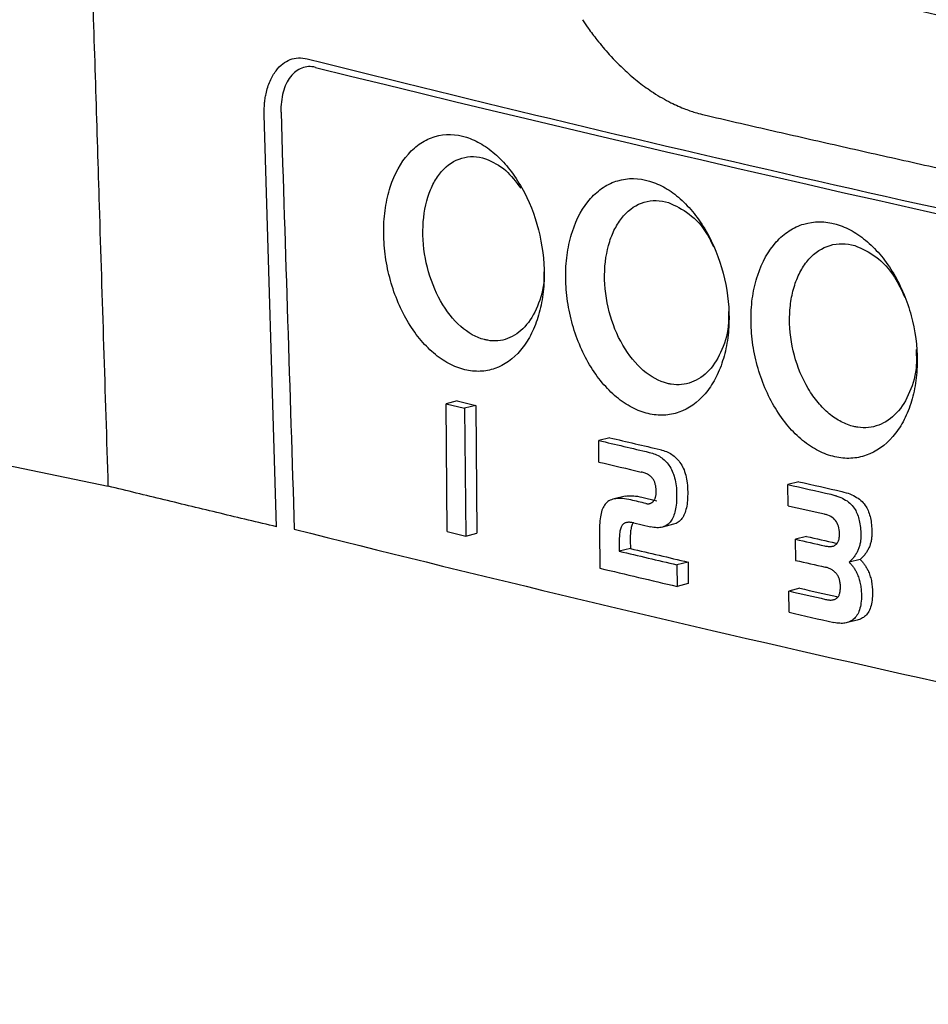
# Model space of a CAD drawing. Extents: x 89 to 1073, y 40 to 812.
# Tile 37 of 67: x 906 to 920, y 206 to 222. Entities that reach past the tile are written whole.
import ezdxf

# ---------------------------------------------------------------- set-up
doc = ezdxf.new("R2010")
doc.units = 0
doc.layers.get('0').update_dxf_attribs({"linetype": 'CONTINUOUS'})

msp = doc.modelspace()

# ---------------------------------------------------------------- linework, layer by layer
at = {"color": 7, "linetype": 'CONTINUOUS'}
for p, q in [((862.858, 223.623), (907.476, 214.363)), ((910.11, 213.728), (909.916, 220.172)), ((912.935, 215.696), (912.762, 215.654)), ((912.762, 215.654), (913.053, 215.583)), ((912.781, 213.655), (912.762, 215.654)), ((912.935, 215.696), (913.226, 215.625)), ((913.226, 215.625), (913.053, 215.583)), ((913.226, 215.625), (913.245, 213.627)), ((913.053, 215.583), (913.072, 213.584)), ((915.324, 215.122), (915.151, 215.079)), ((915.154, 214.741), (915.151, 215.079)), ((915.942, 214.893), (915.967, 214.886)), ((915.967, 214.886), (915.991, 214.879)), ((915.991, 214.879), (916.014, 214.871)), ((916.014, 214.871), (916.037, 214.862)), ((916.037, 214.862), (916.058, 214.853)), ((916.058, 214.853), (916.079, 214.842)), ((916.079, 214.842), (916.1, 214.831)), ((916.1, 214.831), (916.119, 214.819)), ((916.116, 214.935), (916.14, 214.929)), ((916.14, 214.929), (916.164, 214.922)), ((916.164, 214.922), (916.187, 214.913)), ((916.187, 214.913), (916.21, 214.905)), ((916.21, 214.905), (916.231, 214.895)), ((916.231, 214.895), (916.253, 214.885)), ((916.253, 214.885), (916.273, 214.873)), ((916.273, 214.873), (916.293, 214.861)), ((916.293, 214.861), (916.311, 214.848)), ((916.311, 214.848), (916.33, 214.834)), ((916.33, 214.834), (916.347, 214.82)), ((916.119, 214.819), (916.138, 214.806)), ((916.138, 214.806), (916.156, 214.792)), ((916.156, 214.792), (916.174, 214.777)), ((916.174, 214.777), (916.191, 214.762)), ((916.191, 214.762), (916.206, 214.746)), ((916.206, 214.746), (916.222, 214.728)), ((916.222, 214.728), (916.236, 214.71)), ((916.236, 214.71), (916.25, 214.692)), ((916.25, 214.692), (916.264, 214.67)), ((916.347, 214.82), (916.364, 214.804)), ((916.364, 214.804), (916.38, 214.788)), ((916.38, 214.788), (916.395, 214.771)), ((916.395, 214.771), (916.41, 214.753)), ((916.41, 214.753), (916.423, 214.734)), ((916.423, 214.734), (916.438, 214.713)), ((916.438, 214.713), (916.451, 214.69)), ((916.451, 214.69), (916.463, 214.667)), ((915.832, 214.581), (915.815, 214.585)), ((915.847, 214.577), (915.832, 214.581)), ((915.862, 214.572), (915.847, 214.577)), ((915.877, 214.567), (915.862, 214.572)), ((915.89, 214.561), (915.877, 214.567)), ((915.903, 214.555), (915.89, 214.561)), ((915.916, 214.549), (915.903, 214.555)), ((915.928, 214.542), (915.916, 214.549)), ((915.939, 214.535), (915.928, 214.542)), ((915.95, 214.528), (915.939, 214.535)), ((915.96, 214.52), (915.95, 214.528)), ((915.97, 214.512), (915.96, 214.52)), ((916.264, 214.67), (916.278, 214.648)), ((916.278, 214.648), (916.29, 214.625)), ((916.29, 214.625), (916.302, 214.6)), ((916.302, 214.6), (916.312, 214.575)), ((916.312, 214.575), (916.322, 214.549)), ((916.322, 214.549), (916.331, 214.521)), ((916.331, 214.521), (916.339, 214.493)), ((916.463, 214.667), (916.475, 214.643)), ((916.475, 214.643), (916.486, 214.617)), ((916.486, 214.617), (916.495, 214.591)), ((916.495, 214.591), (916.504, 214.564)), ((916.504, 214.564), (916.512, 214.536)), ((916.512, 214.536), (916.519, 214.506)), ((915.979, 214.503), (915.97, 214.512)), ((915.987, 214.494), (915.979, 214.503)), ((915.995, 214.485), (915.987, 214.494)), ((916.002, 214.476), (915.995, 214.485)), ((916.008, 214.467), (916.002, 214.476)), ((916.013, 214.458), (916.008, 214.467)), ((916.018, 214.448), (916.013, 214.458)), ((916.023, 214.438), (916.018, 214.448)), ((916.027, 214.427), (916.023, 214.438)), ((916.031, 214.416), (916.027, 214.427)), ((916.034, 214.404), (916.031, 214.416)), ((916.037, 214.392), (916.034, 214.404)), ((916.04, 214.38), (916.037, 214.392)), ((916.043, 214.367), (916.04, 214.38)), ((916.045, 214.353), (916.043, 214.367)), ((916.339, 214.493), (916.346, 214.464)), ((916.346, 214.464), (916.352, 214.434)), ((916.352, 214.434), (916.358, 214.403)), ((916.358, 214.403), (916.362, 214.37)), ((916.362, 214.37), (916.366, 214.337)), ((916.519, 214.506), (916.526, 214.476)), ((916.526, 214.476), (916.531, 214.445)), ((916.531, 214.445), (916.535, 214.413)), ((916.535, 214.413), (916.539, 214.38)), ((916.539, 214.38), (916.541, 214.346)), ((918.284, 214.433), (918.111, 214.39)), ((918.114, 214.058), (918.111, 214.39)), ((915.567, 214.207), (915.591, 214.211)), ((915.591, 214.211), (915.616, 214.213)), ((915.616, 214.213), (915.642, 214.214)), ((915.642, 214.214), (915.67, 214.214)), ((915.67, 214.214), (915.699, 214.213)), ((915.699, 214.213), (915.729, 214.209)), ((916.044, 214.209), (916.046, 214.219)), ((916.047, 214.339), (916.045, 214.353)), ((916.046, 214.219), (916.048, 214.23)), ((916.048, 214.325), (916.047, 214.339)), ((916.049, 214.31), (916.048, 214.325)), ((916.048, 214.23), (916.049, 214.242)), ((916.05, 214.294), (916.049, 214.31)), ((916.049, 214.242), (916.05, 214.254)), ((916.05, 214.279), (916.05, 214.294)), ((916.05, 214.266), (916.05, 214.279)), ((916.05, 214.254), (916.05, 214.266)), ((916.366, 214.337), (916.368, 214.303)), ((916.368, 214.303), (916.37, 214.268)), ((916.37, 214.268), (916.371, 214.232)), ((916.371, 214.232), (916.371, 214.197)), ((916.541, 214.346), (916.543, 214.311)), ((916.543, 214.311), (916.544, 214.275)), ((916.544, 214.239), (916.543, 214.205)), ((916.544, 214.275), (916.544, 214.239)), ((918.956, 214.28), (918.99, 214.272)), ((918.99, 214.272), (919.022, 214.262)), ((919.022, 214.262), (919.053, 214.252)), ((919.053, 214.252), (919.083, 214.242)), ((919.083, 214.242), (919.111, 214.23)), ((919.111, 214.23), (919.138, 214.217)), ((919.138, 214.217), (919.163, 214.204)), ((915.24, 214.065), (915.229, 214.048)), ((915.252, 214.081), (915.24, 214.065)), ((915.264, 214.095), (915.252, 214.081)), ((915.279, 214.109), (915.264, 214.095)), ((915.294, 214.122), (915.279, 214.109)), ((915.312, 214.133), (915.294, 214.122)), ((915.33, 214.143), (915.312, 214.133)), ((915.35, 214.151), (915.33, 214.143)), ((915.371, 214.159), (915.35, 214.151)), ((915.394, 214.164), (915.371, 214.159)), ((915.567, 214.207), (915.394, 214.164)), ((915.417, 214.168), (915.394, 214.164)), ((915.442, 214.171), (915.417, 214.168)), ((915.469, 214.172), (915.442, 214.171)), ((915.496, 214.172), (915.469, 214.172)), ((915.525, 214.17), (915.496, 214.172)), ((915.555, 214.167), (915.525, 214.17)), ((915.587, 214.162), (915.555, 214.167)), ((915.62, 214.156), (915.587, 214.162)), ((915.654, 214.149), (915.62, 214.156)), ((915.729, 214.209), (915.76, 214.205)), ((915.76, 214.205), (915.793, 214.199)), ((915.793, 214.199), (915.827, 214.191)), ((915.827, 214.191), (916.063, 214.136)), ((915.89, 214.093), (915.899, 214.091)), ((915.899, 214.091), (915.907, 214.09)), ((915.907, 214.09), (915.915, 214.089)), ((915.915, 214.089), (915.923, 214.089)), ((915.923, 214.089), (915.931, 214.089)), ((915.931, 214.089), (915.939, 214.09)), ((915.939, 214.09), (915.946, 214.091)), ((915.946, 214.091), (915.954, 214.093)), ((915.954, 214.093), (915.961, 214.096)), ((915.961, 214.096), (915.968, 214.098)), ((915.968, 214.098), (915.975, 214.102)), ((915.975, 214.102), (915.981, 214.106)), ((915.981, 214.106), (915.988, 214.11)), ((915.988, 214.11), (915.994, 214.115)), ((915.994, 214.115), (916, 214.12)), ((916, 214.12), (916.006, 214.126)), ((916.006, 214.126), (916.011, 214.132)), ((916.011, 214.132), (916.016, 214.139)), ((916.016, 214.139), (916.021, 214.146)), ((916.021, 214.146), (916.025, 214.154)), ((916.025, 214.154), (916.029, 214.162)), ((916.029, 214.162), (916.033, 214.171)), ((916.033, 214.171), (916.036, 214.18)), ((916.036, 214.18), (916.039, 214.189)), ((916.039, 214.189), (916.042, 214.199)), ((916.042, 214.199), (916.044, 214.209)), ((916.363, 214.067), (916.359, 214.038)), ((916.366, 214.098), (916.363, 214.067)), ((916.368, 214.129), (916.366, 214.098)), ((916.37, 214.162), (916.368, 214.129)), ((916.371, 214.197), (916.37, 214.162)), ((916.533, 214.081), (916.528, 214.053)), ((916.536, 214.11), (916.533, 214.081)), ((916.539, 214.14), (916.536, 214.11)), ((916.542, 214.172), (916.539, 214.14)), ((916.543, 214.205), (916.542, 214.172)), ((918.909, 214.199), (918.938, 214.187)), ((918.938, 214.187), (918.965, 214.175)), ((918.965, 214.175), (918.99, 214.161)), ((918.99, 214.161), (919.015, 214.147)), ((919.015, 214.147), (919.038, 214.132)), ((919.038, 214.132), (919.059, 214.116)), ((919.059, 214.116), (919.08, 214.098)), ((919.08, 214.098), (919.099, 214.081)), ((919.099, 214.081), (919.117, 214.062)), ((919.117, 214.062), (919.133, 214.042)), ((919.163, 214.204), (919.188, 214.189)), ((919.188, 214.189), (919.211, 214.174)), ((919.211, 214.174), (919.233, 214.158)), ((919.233, 214.158), (919.253, 214.141)), ((919.253, 214.141), (919.272, 214.123)), ((919.272, 214.123), (919.29, 214.104)), ((919.29, 214.104), (919.306, 214.085)), ((919.306, 214.085), (919.322, 214.064)), ((919.322, 214.064), (919.336, 214.043)), ((915.182, 213.911), (915.177, 213.883)), ((915.188, 213.938), (915.182, 213.911)), ((915.194, 213.963), (915.188, 213.938)), ((915.202, 213.987), (915.194, 213.963)), ((915.21, 214.009), (915.202, 213.987)), ((915.219, 214.029), (915.21, 214.009)), ((915.229, 214.048), (915.219, 214.029)), ((916.329, 213.911), (916.321, 213.89)), ((916.337, 213.934), (916.329, 213.911)), ((916.343, 213.958), (916.337, 213.934)), ((916.35, 213.984), (916.343, 213.958)), ((916.355, 214.01), (916.35, 213.984)), ((916.359, 214.038), (916.355, 214.01)), ((916.485, 213.912), (916.476, 213.893)), ((916.494, 213.932), (916.485, 213.912)), ((916.502, 213.954), (916.494, 213.932)), ((916.51, 213.976), (916.502, 213.954)), ((916.517, 214.001), (916.51, 213.976)), ((916.523, 214.026), (916.517, 214.001)), ((916.528, 214.053), (916.523, 214.026)), ((918.738, 213.912), (918.711, 213.921)), ((918.762, 213.902), (918.738, 213.912)), ((919.133, 214.042), (919.149, 214.021)), ((919.149, 214.021), (919.163, 214)), ((919.163, 214), (919.173, 213.981)), ((919.173, 213.981), (919.183, 213.961)), ((919.183, 213.961), (919.193, 213.94)), ((919.193, 213.94), (919.202, 213.919)), ((919.202, 213.919), (919.21, 213.897)), ((919.336, 214.043), (919.346, 214.023)), ((919.346, 214.023), (919.356, 214.004)), ((919.356, 214.004), (919.366, 213.983)), ((919.366, 213.983), (919.375, 213.961)), ((919.375, 213.961), (919.383, 213.939)), ((919.383, 213.939), (919.39, 213.916)), ((919.39, 213.916), (919.397, 213.892)), ((915.165, 213.755), (915.164, 213.719)), ((915.167, 213.789), (915.165, 213.755)), ((915.17, 213.822), (915.167, 213.789)), ((915.173, 213.854), (915.17, 213.822)), ((915.177, 213.883), (915.173, 213.854)), ((915.518, 213.753), (915.512, 213.744)), ((915.525, 213.761), (915.518, 213.753)), ((915.532, 213.767), (915.525, 213.761)), ((915.54, 213.773), (915.532, 213.767)), ((915.548, 213.779), (915.54, 213.773)), ((915.557, 213.784), (915.548, 213.779)), ((915.566, 213.788), (915.557, 213.784)), ((915.576, 213.791), (915.566, 213.788)), ((915.586, 213.794), (915.576, 213.791)), ((915.597, 213.796), (915.586, 213.794)), ((915.608, 213.798), (915.597, 213.796)), ((915.619, 213.799), (915.608, 213.798)), ((915.631, 213.799), (915.619, 213.799)), ((915.644, 213.798), (915.631, 213.799)), ((915.657, 213.797), (915.644, 213.798)), ((915.671, 213.795), (915.657, 213.797)), ((915.669, 213.75), (915.664, 213.735)), ((915.674, 213.764), (915.669, 213.75)), ((915.685, 213.793), (915.671, 213.795)), ((915.679, 213.775), (915.674, 213.764)), ((915.685, 213.786), (915.679, 213.775)), ((915.699, 213.79), (915.685, 213.793)), ((915.689, 213.792), (915.685, 213.786)), ((915.699, 213.79), (915.961, 213.728)), ((916.324, 213.767), (916.15, 213.724)), ((916.223, 213.758), (916.206, 213.747)), ((916.239, 213.77), (916.223, 213.758)), ((916.254, 213.784), (916.239, 213.77)), ((916.268, 213.799), (916.254, 213.784)), ((916.281, 213.816), (916.268, 213.799)), ((916.292, 213.833), (916.281, 213.816)), ((916.302, 213.85), (916.292, 213.833)), ((916.312, 213.869), (916.302, 213.85)), ((916.321, 213.89), (916.312, 213.869)), ((916.343, 213.773), (916.324, 213.767)), ((916.362, 213.781), (916.343, 213.773)), ((916.379, 213.79), (916.362, 213.781)), ((916.396, 213.801), (916.379, 213.79)), ((916.412, 213.813), (916.396, 213.801)), ((916.427, 213.827), (916.412, 213.813)), ((916.441, 213.842), (916.427, 213.827)), ((916.454, 213.859), (916.441, 213.842)), ((916.465, 213.875), (916.454, 213.859)), ((916.476, 213.893), (916.465, 213.875)), ((918.785, 213.89), (918.762, 213.902)), ((918.806, 213.876), (918.785, 213.89)), ((918.826, 213.861), (918.806, 213.876)), ((918.843, 213.844), (918.826, 213.861)), ((918.859, 213.826), (918.843, 213.844)), ((918.873, 213.806), (918.859, 213.826)), ((918.885, 213.784), (918.873, 213.806)), ((918.896, 213.761), (918.885, 213.784)), ((918.904, 213.737), (918.896, 213.761)), ((919.21, 213.897), (919.217, 213.874)), ((919.217, 213.874), (919.224, 213.85)), ((919.224, 213.85), (919.23, 213.825)), ((919.23, 213.825), (919.235, 213.799)), ((919.235, 213.799), (919.24, 213.773)), ((919.24, 213.773), (919.244, 213.745)), ((919.397, 213.892), (919.403, 213.867)), ((919.403, 213.867), (919.408, 213.842)), ((919.408, 213.842), (919.413, 213.815)), ((919.413, 213.815), (919.417, 213.788)), ((919.417, 213.788), (919.42, 213.76)), ((919.42, 213.76), (919.423, 213.731)), ((912.781, 213.655), (913.072, 213.584)), ((913.072, 213.584), (913.245, 213.627)), ((915.164, 213.719), (915.165, 213.682)), ((915.165, 213.682), (915.17, 213.08)), ((915.475, 213.598), (915.474, 213.575)), ((915.478, 213.62), (915.475, 213.598)), ((915.48, 213.64), (915.478, 213.62)), ((915.483, 213.659), (915.48, 213.64)), ((915.487, 213.677), (915.483, 213.659)), ((915.491, 213.693), (915.487, 213.677)), ((915.496, 213.708), (915.491, 213.693)), ((915.501, 213.721), (915.496, 213.708)), ((915.506, 213.733), (915.501, 213.721)), ((915.512, 213.744), (915.506, 213.733)), ((915.647, 213.618), (915.645, 213.593)), ((915.649, 213.641), (915.647, 213.618)), ((915.651, 213.663), (915.649, 213.641)), ((915.654, 213.683), (915.651, 213.663)), ((915.657, 213.702), (915.654, 213.683)), ((915.66, 213.719), (915.657, 213.702)), ((915.664, 213.735), (915.66, 213.719)), ((915.988, 213.722), (915.961, 213.728)), ((916.014, 213.718), (915.988, 213.722)), ((916.039, 213.715), (916.014, 213.718)), ((916.063, 213.714), (916.039, 213.715)), ((916.086, 213.714), (916.063, 213.714)), ((916.109, 213.716), (916.086, 213.714)), ((916.13, 213.72), (916.109, 213.716)), ((916.15, 213.724), (916.13, 213.72)), ((916.17, 213.731), (916.15, 213.724)), ((916.188, 213.738), (916.17, 213.731)), ((916.206, 213.747), (916.188, 213.738)), ((918.911, 213.711), (918.904, 213.737)), ((918.916, 213.683), (918.911, 213.711)), ((918.919, 213.654), (918.916, 213.683)), ((918.92, 213.623), (918.919, 213.654)), ((918.919, 213.591), (918.92, 213.607)), ((918.92, 213.607), (918.92, 213.623)), ((919.244, 213.745), (919.247, 213.717)), ((919.247, 213.717), (919.25, 213.688)), ((919.25, 213.688), (919.252, 213.659)), ((919.252, 213.659), (919.253, 213.628)), ((919.253, 213.628), (919.254, 213.597)), ((919.254, 213.597), (919.254, 213.58)), ((919.423, 213.731), (919.425, 213.701)), ((919.425, 213.701), (919.426, 213.67)), ((919.426, 213.67), (919.427, 213.639)), ((919.427, 213.606), (919.426, 213.59)), ((919.427, 213.639), (919.427, 213.623)), ((919.427, 213.623), (919.427, 213.606)), ((915.472, 213.551), (915.471, 213.525)), ((915.471, 213.525), (915.471, 213.498)), ((915.471, 213.498), (915.471, 213.469)), ((915.471, 213.469), (915.472, 213.346)), ((915.474, 213.575), (915.472, 213.551)), ((915.645, 213.567), (915.644, 213.54)), ((915.644, 213.54), (915.644, 213.512)), ((915.644, 213.512), (915.646, 213.388)), ((915.645, 213.593), (915.645, 213.567)), ((918.404, 213.577), (918.231, 213.534)), ((918.234, 213.202), (918.231, 213.534)), ((918.849, 213.439), (918.856, 213.444)), ((918.856, 213.444), (918.864, 213.45)), ((918.861, 213.473), (918.874, 213.47)), ((918.864, 213.45), (918.871, 213.456)), ((918.871, 213.456), (918.878, 213.464)), ((918.874, 213.47), (918.882, 213.468)), ((918.878, 213.464), (918.885, 213.472)), ((918.885, 213.472), (918.89, 213.48)), ((918.89, 213.48), (918.896, 213.49)), ((918.896, 213.49), (918.9, 213.5)), ((918.9, 213.5), (918.905, 213.511)), ((918.905, 213.511), (918.908, 213.523)), ((918.908, 213.523), (918.912, 213.535)), ((918.912, 213.535), (918.914, 213.548)), ((918.914, 213.548), (918.916, 213.562)), ((918.916, 213.562), (918.918, 213.576)), ((918.918, 213.576), (918.919, 213.591)), ((919.237, 213.442), (919.233, 213.428)), ((919.24, 213.457), (919.237, 213.442)), ((919.243, 213.471), (919.24, 213.457)), ((919.246, 213.486), (919.243, 213.471)), ((919.248, 213.501), (919.246, 213.486)), ((919.25, 213.517), (919.248, 213.501)), ((919.252, 213.532), (919.25, 213.517)), ((919.253, 213.548), (919.252, 213.532)), ((919.254, 213.58), (919.253, 213.564)), ((919.253, 213.564), (919.253, 213.548)), ((919.397, 213.442), (919.392, 213.429)), ((919.402, 213.456), (919.397, 213.442)), ((919.406, 213.47), (919.402, 213.456)), ((919.41, 213.485), (919.406, 213.47)), ((919.413, 213.499), (919.41, 213.485)), ((919.416, 213.514), (919.413, 213.499)), ((919.419, 213.529), (919.416, 213.514)), ((919.421, 213.544), (919.419, 213.529)), ((919.423, 213.559), (919.421, 213.544)), ((919.425, 213.575), (919.423, 213.559)), ((919.426, 213.59), (919.425, 213.575)), ((915.646, 213.388), (915.472, 213.346)), ((918.687, 213.43), (918.701, 213.427)), ((918.701, 213.427), (918.715, 213.425)), ((918.715, 213.425), (918.728, 213.423)), ((918.728, 213.423), (918.741, 213.421)), ((918.741, 213.421), (918.753, 213.42)), ((918.753, 213.42), (918.765, 213.42)), ((918.765, 213.42), (918.776, 213.42)), ((918.776, 213.42), (918.787, 213.421)), ((918.787, 213.421), (918.797, 213.422)), ((918.797, 213.422), (918.807, 213.423)), ((918.807, 213.423), (918.816, 213.425)), ((918.816, 213.425), (918.825, 213.428)), ((918.825, 213.428), (918.834, 213.431)), ((918.834, 213.431), (918.842, 213.435)), ((918.842, 213.435), (918.849, 213.439)), ((919.175, 213.297), (919.167, 213.285)), ((919.182, 213.309), (919.175, 213.297)), ((919.189, 213.321), (919.182, 213.309)), ((919.196, 213.334), (919.189, 213.321)), ((919.202, 213.347), (919.196, 213.334)), ((919.208, 213.36), (919.202, 213.347)), ((919.214, 213.373), (919.208, 213.36)), ((919.219, 213.386), (919.214, 213.373)), ((919.224, 213.4), (919.219, 213.386)), ((919.229, 213.414), (919.224, 213.4)), ((919.233, 213.428), (919.229, 213.414)), ((919.314, 213.292), (919.305, 213.281)), ((919.323, 213.304), (919.314, 213.292)), ((919.332, 213.315), (919.323, 213.304)), ((919.34, 213.327), (919.332, 213.315)), ((919.348, 213.339), (919.34, 213.327)), ((919.355, 213.351), (919.348, 213.339)), ((919.362, 213.364), (919.355, 213.351)), ((919.369, 213.376), (919.362, 213.364)), ((919.375, 213.389), (919.369, 213.376)), ((919.381, 213.402), (919.375, 213.389)), ((919.387, 213.415), (919.381, 213.402)), ((919.392, 213.429), (919.387, 213.415)), ((916.549, 213.176), (916.375, 213.134)), ((916.375, 213.134), (916.379, 212.796)), ((916.549, 213.176), (916.552, 212.839)), ((919.242, 213.218), (919.069, 213.176)), ((919.08, 213.185), (919.069, 213.176)), ((919.069, 213.176), (919.078, 213.166)), ((919.078, 213.166), (919.087, 213.157)), ((919.091, 213.196), (919.08, 213.185)), ((919.087, 213.157), (919.096, 213.148)), ((919.102, 213.206), (919.091, 213.196)), ((919.096, 213.148), (919.104, 213.138)), ((919.112, 213.217), (919.102, 213.206)), ((919.104, 213.138), (919.112, 213.128)), ((919.122, 213.227), (919.112, 213.217)), ((919.132, 213.238), (919.122, 213.227)), ((919.141, 213.25), (919.132, 213.238)), ((919.15, 213.261), (919.141, 213.25)), ((919.158, 213.273), (919.15, 213.261)), ((919.167, 213.285), (919.158, 213.273)), ((919.253, 213.228), (919.242, 213.218)), ((919.242, 213.218), (919.251, 213.209)), ((919.251, 213.209), (919.26, 213.2)), ((919.264, 213.238), (919.253, 213.228)), ((919.26, 213.2), (919.269, 213.19)), ((919.275, 213.249), (919.264, 213.238)), ((919.269, 213.19), (919.277, 213.18)), ((919.285, 213.259), (919.275, 213.249)), ((919.277, 213.18), (919.286, 213.17)), ((919.295, 213.27), (919.285, 213.259)), ((919.286, 213.17), (919.294, 213.16)), ((919.294, 213.16), (919.302, 213.15)), ((919.305, 213.281), (919.295, 213.27)), ((919.302, 213.15), (919.31, 213.139)), ((919.31, 213.139), (919.317, 213.128)), ((918.711, 213.094), (918.697, 213.097)), ((918.724, 213.09), (918.711, 213.094)), ((918.736, 213.086), (918.724, 213.09)), ((918.749, 213.081), (918.736, 213.086)), ((918.76, 213.076), (918.749, 213.081)), ((918.772, 213.071), (918.76, 213.076)), ((918.783, 213.065), (918.772, 213.071)), ((918.794, 213.059), (918.783, 213.065)), ((918.805, 213.053), (918.794, 213.059)), ((918.815, 213.046), (918.805, 213.053)), ((918.825, 213.039), (918.815, 213.046)), ((918.834, 213.031), (918.825, 213.039)), ((918.843, 213.023), (918.834, 213.031)), ((918.852, 213.014), (918.843, 213.023)), ((918.861, 213.006), (918.852, 213.014)), ((918.869, 212.996), (918.861, 213.006)), ((918.877, 212.987), (918.869, 212.996)), ((918.884, 212.976), (918.877, 212.987)), ((919.112, 213.128), (919.121, 213.118)), ((919.121, 213.118), (919.129, 213.107)), ((919.129, 213.107), (919.137, 213.097)), ((919.137, 213.097), (919.144, 213.086)), ((919.144, 213.086), (919.152, 213.074)), ((919.152, 213.074), (919.159, 213.063)), ((919.159, 213.063), (919.166, 213.051)), ((919.166, 213.051), (919.173, 213.039)), ((919.173, 213.039), (919.18, 213.027)), ((919.18, 213.027), (919.186, 213.014)), ((919.186, 213.014), (919.192, 213.002)), ((919.192, 213.002), (919.201, 212.983)), ((919.201, 212.983), (919.208, 212.964)), ((919.317, 213.128), (919.325, 213.117)), ((919.325, 213.117), (919.332, 213.105)), ((919.332, 213.105), (919.339, 213.094)), ((919.339, 213.094), (919.346, 213.081)), ((919.346, 213.081), (919.353, 213.069)), ((919.353, 213.069), (919.359, 213.057)), ((919.359, 213.057), (919.366, 213.044)), ((919.366, 213.044), (919.374, 213.026)), ((919.374, 213.026), (919.382, 213.007)), ((919.382, 213.007), (919.389, 212.988)), ((919.389, 212.988), (919.396, 212.968)), ((916.552, 212.839), (916.379, 212.796)), ((918.891, 212.966), (918.884, 212.976)), ((918.897, 212.955), (918.891, 212.966)), ((918.903, 212.944), (918.897, 212.955)), ((918.908, 212.932), (918.903, 212.944)), ((918.913, 212.92), (918.908, 212.932)), ((918.917, 212.907), (918.913, 212.92)), ((918.921, 212.894), (918.917, 212.907)), ((918.924, 212.881), (918.921, 212.894)), ((918.927, 212.867), (918.924, 212.881)), ((918.929, 212.853), (918.927, 212.867)), ((918.931, 212.838), (918.929, 212.853)), ((918.933, 212.823), (918.931, 212.838)), ((919.208, 212.964), (919.216, 212.945)), ((919.216, 212.945), (919.223, 212.926)), ((919.223, 212.926), (919.229, 212.906)), ((919.229, 212.906), (919.234, 212.886)), ((919.234, 212.886), (919.24, 212.865)), ((919.24, 212.865), (919.244, 212.844)), ((919.244, 212.844), (919.248, 212.823)), ((919.396, 212.968), (919.402, 212.948)), ((919.402, 212.948), (919.408, 212.928)), ((919.408, 212.928), (919.413, 212.907)), ((919.413, 212.907), (919.418, 212.887)), ((919.418, 212.887), (919.422, 212.866)), ((919.422, 212.866), (919.425, 212.844)), ((919.425, 212.844), (919.428, 212.822)), ((918.3, 212.766), (918.127, 212.724)), ((918.13, 212.392), (918.127, 212.724)), ((918.916, 212.667), (918.92, 212.678)), ((918.92, 212.678), (918.923, 212.689)), ((918.923, 212.689), (918.926, 212.702)), ((918.926, 212.702), (918.929, 212.715)), ((918.929, 212.715), (918.931, 212.729)), ((918.931, 212.729), (918.932, 212.743)), ((918.932, 212.743), (918.933, 212.759)), ((918.934, 212.807), (918.933, 212.823)), ((918.933, 212.759), (918.934, 212.775)), ((918.934, 212.792), (918.934, 212.807)), ((918.934, 212.775), (918.934, 212.792)), ((919.248, 212.823), (919.252, 212.802)), ((919.252, 212.802), (919.255, 212.78)), ((919.255, 212.78), (919.258, 212.758)), ((919.258, 212.758), (919.26, 212.735)), ((919.26, 212.735), (919.261, 212.712)), ((919.261, 212.712), (919.262, 212.689)), ((919.262, 212.689), (919.263, 212.666)), ((919.428, 212.822), (919.431, 212.8)), ((919.431, 212.8), (919.433, 212.778)), ((919.433, 212.778), (919.434, 212.755)), ((919.434, 212.755), (919.435, 212.732)), ((919.435, 212.732), (919.436, 212.708)), ((919.436, 212.674), (919.435, 212.641)), ((919.436, 212.708), (919.436, 212.674)), ((918.702, 212.593), (918.716, 212.59)), ((918.716, 212.59), (918.73, 212.587)), ((918.73, 212.587), (918.743, 212.585)), ((918.743, 212.585), (918.756, 212.584)), ((918.756, 212.584), (918.768, 212.583)), ((918.768, 212.583), (918.78, 212.583)), ((918.78, 212.583), (918.791, 212.583)), ((918.791, 212.583), (918.803, 212.584)), ((918.803, 212.584), (918.813, 212.585)), ((918.813, 212.585), (918.823, 212.587)), ((918.823, 212.587), (918.833, 212.59)), ((918.833, 212.59), (918.843, 212.593)), ((918.843, 212.593), (918.851, 212.596)), ((918.851, 212.596), (918.86, 212.601)), ((918.86, 212.601), (918.868, 212.605)), ((918.868, 212.605), (918.876, 212.611)), ((918.875, 212.635), (918.889, 212.632)), ((918.876, 212.611), (918.883, 212.616)), ((918.883, 212.616), (918.89, 212.623)), ((918.889, 212.632), (918.896, 212.631)), ((918.89, 212.623), (918.896, 212.63)), ((918.896, 212.63), (918.902, 212.638)), ((918.902, 212.638), (918.907, 212.647)), ((918.907, 212.647), (918.912, 212.656)), ((918.912, 212.656), (918.916, 212.667)), ((919.256, 212.536), (919.252, 212.507)), ((919.259, 212.567), (919.256, 212.536)), ((919.262, 212.598), (919.259, 212.567)), ((919.263, 212.631), (919.262, 212.598)), ((919.263, 212.666), (919.263, 212.631)), ((919.419, 212.522), (919.413, 212.496)), ((919.425, 212.55), (919.419, 212.522)), ((919.429, 212.579), (919.425, 212.55)), ((919.432, 212.609), (919.429, 212.579)), ((919.435, 212.641), (919.432, 212.609)), ((919.204, 212.363), (919.193, 212.344)), ((919.215, 212.384), (919.204, 212.363)), ((919.224, 212.406), (919.215, 212.384)), ((919.233, 212.429), (919.224, 212.406)), ((919.24, 212.454), (919.233, 212.429)), ((919.246, 212.48), (919.24, 212.454)), ((919.252, 212.507), (919.246, 212.48)), ((919.353, 212.368), (919.34, 212.352)), ((919.366, 212.386), (919.353, 212.368)), ((919.377, 212.405), (919.366, 212.386)), ((919.388, 212.426), (919.377, 212.405)), ((919.397, 212.448), (919.388, 212.426)), ((919.406, 212.471), (919.397, 212.448)), ((919.413, 212.496), (919.406, 212.471)), ((918.855, 212.227), (918.832, 212.232)), ((918.879, 212.223), (918.855, 212.227)), ((918.901, 212.22), (918.879, 212.223)), ((918.923, 212.219), (918.901, 212.22)), ((918.944, 212.218), (918.923, 212.219)), ((918.965, 212.218), (918.944, 212.218)), ((918.985, 212.219), (918.965, 212.218)), ((919.005, 212.222), (918.985, 212.219)), ((919.023, 212.225), (919.005, 212.222)), ((919.196, 212.268), (919.023, 212.225)), ((919.041, 212.23), (919.023, 212.225)), ((919.059, 212.236), (919.041, 212.23)), ((919.076, 212.243), (919.059, 212.236)), ((919.092, 212.25), (919.076, 212.243)), ((919.107, 212.259), (919.092, 212.25)), ((919.122, 212.269), (919.107, 212.259)), ((919.136, 212.28), (919.122, 212.269)), ((919.152, 212.294), (919.136, 212.28)), ((919.167, 212.309), (919.152, 212.294)), ((919.18, 212.326), (919.167, 212.309)), ((919.193, 212.344), (919.18, 212.326)), ((919.214, 212.273), (919.196, 212.268)), ((919.232, 212.278), (919.214, 212.273)), ((919.249, 212.285), (919.232, 212.278)), ((919.265, 212.293), (919.249, 212.285)), ((919.28, 212.302), (919.265, 212.293)), ((919.295, 212.311), (919.28, 212.302)), ((919.309, 212.323), (919.295, 212.311)), ((919.325, 212.336), (919.309, 212.323)), ((919.34, 212.352), (919.325, 212.336))]:
    msp.add_line(p, q, dxfattribs=at)
for centre, radius, start, end in [((1018.463, 657.214), 449.407, 256.12825, 260.73932), ((1001.544, 579.737), 374.752, 256.67145, 256.79572), ((1002.408, 582.659), 377.713, 256.67024, 256.79353), ((1001.431, 578.898), 374.238, 256.6712, 256.77518), ((1005.857, 598.367), 393.875, 257.12782, 257.22808), ((1006.027, 598.353), 393.819, 257.12649, 257.22677), ((1005.697, 597.308), 393.13, 257.12749, 257.21242), ((1009.855, 615.064), 411.851, 257.14587, 257.21103), ((1004.653, 591.445), 387.586, 257.14238, 257.21161), ((1001.405, 577.409), 374.067, 256.71906, 256.86113), ((1001.575, 577.392), 374.008, 256.71757, 256.85965), ((1008.458, 608.582), 405.543, 257.14537, 257.21252), ((1001.744, 578.501), 375.536, 256.67149, 256.86087), ((1005.33, 594.305), 391.418, 257.12729, 257.21362), ((1007.411, 602.69), 399.976, 257.12706, 257.21154), ((1005.277, 593.729), 391.169, 257.12728, 257.23262)]:
    msp.add_arc(centre, radius, start, end, dxfattribs=at)
for centre, major_axis, ratio, start_param, end_param in [((1106.014, -432.3), (-250.234, 7377.905), 0.023611, 1.481438, 1.482326), ((1099.405, 254.904), (250.262, -0.162), 0.2354, 3.906243, 3.906436), ((1099.408, 254.641), (250.303, -4.99), 0.252516, 3.911483, 3.911669), ((1099.411, 254.336), (250.339, -10.738), 0.272198, 3.918503, 3.918681), ((1099.413, 254.047), (250.359, -16.331), 0.290564, 3.926142, 3.926312), ((1099.41, 254.415), (250.286, -2.933), 0.245285, 3.90846, 3.908623)]:
    msp.add_ellipse(centre, major_axis=major_axis, ratio=ratio, start_param=start_param, end_param=end_param, dxfattribs=at)
for points, knots in [([(906.089, 234.299), (906.286, 234.029), (906.676, 233.494), (907.261, 232.703), (907.835, 231.932), (908.399, 231.183), (908.952, 230.454), (909.752, 229.408), (910.809, 228.046), (912.131, 226.368), (913.057, 225.219), (913.594, 224.552), (913.783, 224.314), (914.042, 223.994), (914.359, 223.645), (914.685, 223.359), (914.999, 223.14), (915.3, 222.989), (915.605, 222.885), (916.108, 222.756), (917.125, 222.51), (918.966, 222.073), (921.485, 221.502), (924.388, 220.878), (927.368, 220.272), (929.659, 219.83), (931.21, 219.541), (931.99, 219.398), (932.774, 219.256), (933.423, 219.138), (933.951, 219.044), (934.299, 218.984), (934.572, 218.939), (934.826, 218.898), (935.111, 218.867), (935.469, 218.878), (935.818, 218.95), (936.151, 219.066), (936.452, 219.235), (936.737, 219.444), (937.139, 219.744), (937.861, 220.277), (938.878, 221.024), (940.101, 221.91), (941.387, 222.833), (942.786, 223.825), (944.323, 224.904), (945.394, 225.646), (945.944, 226.028)], [0, 0, 0, 0, 0.018997, 0.037515, 0.055554, 0.073115, 0.090198, 0.106803, 0.146756, 0.186151, 0.22499, 0.228085, 0.233011, 0.241636, 0.250556, 0.25944, 0.267273, 0.274472, 0.281789, 0.289859, 0.311843, 0.356859, 0.423779, 0.490739, 0.557548, 0.624621, 0.641361, 0.658117, 0.674869, 0.691622, 0.699446, 0.708374, 0.713697, 0.716705, 0.724372, 0.731764, 0.739691, 0.747769, 0.754931, 0.762354, 0.770707, 0.787445, 0.820306, 0.851703, 0.883551, 0.920183, 0.958998, 1, 1, 1, 1]), ([(907.476, 214.363), (907.43, 215.825), (907.345, 218.488), (907.263, 221.151), (907.225, 222.352)], [0, 0, 0, 0, 0.549117, 1, 1, 1, 1]), ([(914.896, 221.66), (914.925, 221.616), (914.999, 221.507), (915.138, 221.322), (915.329, 221.096), (915.549, 220.873), (915.781, 220.676), (916.021, 220.504), (916.265, 220.365), (916.492, 220.265), (916.666, 220.205), (916.764, 220.181), (916.804, 220.171)], [0, 0, 0, 0, 0.0563492, 0.1400667, 0.2511418, 0.3853101, 0.4999688, 0.6135883, 0.7488125, 0.8595067, 0.9432396, 1, 1, 1, 1]), ([(909.916, 220.172), (909.915, 220.201), (909.915, 220.258), (909.92, 220.342), (909.929, 220.423), (909.952, 220.548), (910.001, 220.706), (910.094, 220.862), (910.202, 220.975), (910.321, 221.043), (910.452, 221.071), (910.543, 221.055), (910.59, 221.046)], [0, 0, 0, 0, 0.052978, 0.105411, 0.157668, 0.210125, 0.354784, 0.499681, 0.627286, 0.749688, 0.872168, 1, 1, 1, 1]), ([(910.59, 221.046), (915.941, 219.703), (921.595, 218.422), (933.45, 215.995), (939.652, 214.85), (946.099, 213.779)], [0, 0, 0, 0, 0.5, 0.5, 1, 1, 1, 1]), ([(910.718, 220.914), (910.644, 220.933), (910.572, 220.929), (910.438, 220.879), (910.377, 220.831), (910.277, 220.702), (910.237, 220.618), (910.186, 220.43), (910.175, 220.324), (910.178, 220.214)], [0, 0, 0, 0, 0.25, 0.25, 0.5, 0.5, 0.75, 0.75, 1, 1, 1, 1]), ([(916.804, 220.171), (917.14, 220.093), (917.815, 219.937), (918.835, 219.705), (919.863, 219.473), (920.9, 219.243), (921.945, 219.013), (922.999, 218.784), (924.061, 218.557), (925.132, 218.33), (926.211, 218.104), (927.299, 217.88), (928.396, 217.656), (929.5, 217.434), (930.614, 217.213), (931.735, 216.992), (932.866, 216.773), (934.005, 216.555), (935.152, 216.338), (935.922, 216.195), (936.308, 216.123)], [0, 0, 0, 0, 0.054569, 0.109252, 0.164051, 0.218966, 0.273996, 0.329143, 0.384405, 0.439783, 0.495278, 0.550889, 0.606618, 0.662463, 0.718425, 0.774504, 0.830702, 0.887016, 0.943449, 1, 1, 1, 1]), ([(913.054, 216.185), (912.97, 216.206), (912.887, 216.238), (912.724, 216.326), (912.643, 216.381), (912.489, 216.513), (912.416, 216.588), (912.278, 216.758), (912.212, 216.853), (912.036, 217.155), (911.942, 217.387), (911.848, 217.747), (911.824, 217.871), (911.792, 218.119), (911.785, 218.241), (911.786, 218.483), (911.796, 218.603), (911.83, 218.831), (911.855, 218.939), (911.955, 219.248), (912.051, 219.423), (912.232, 219.627), (912.297, 219.684), (912.437, 219.775), (912.513, 219.81), (912.745, 219.877), (912.913, 219.874), (913.081, 219.821)], [0, 0, 0, 0, 0.0625, 0.0625, 0.125, 0.125, 0.1875, 0.1875, 0.25, 0.25, 0.375, 0.375, 0.4375, 0.4375, 0.5, 0.5, 0.5625, 0.5625, 0.625, 0.625, 0.75, 0.75, 0.8125, 0.8125, 0.875, 0.875, 1, 1, 1, 1]), ([(913.081, 219.821), (913.162, 219.795), (913.242, 219.759), (913.399, 219.665), (913.477, 219.606), (913.625, 219.471), (913.695, 219.395), (913.828, 219.225), (913.89, 219.131), (914.059, 218.834), (914.149, 218.608), (914.268, 218.142), (914.299, 217.897), (914.296, 217.546), (914.287, 217.43), (914.254, 217.208), (914.23, 217.102), (914.167, 216.902), (914.128, 216.807), (914.037, 216.637), (913.986, 216.559), (913.812, 216.354), (913.676, 216.257), (913.451, 216.178), (913.374, 216.164), (913.217, 216.157), (913.135, 216.165), (913.054, 216.185)], [0, 0, 0, 0, 0.0625, 0.0625, 0.125, 0.125, 0.1875, 0.1875, 0.25, 0.25, 0.375, 0.375, 0.5, 0.5, 0.5625, 0.5625, 0.625, 0.625, 0.6875, 0.6875, 0.75, 0.75, 0.875, 0.875, 0.9375, 0.9375, 1, 1, 1, 1]), ([(913.361, 216.657), (913.233, 216.689), (913.107, 216.76), (912.875, 216.965), (912.766, 217.103), (912.588, 217.417), (912.517, 217.598), (912.422, 217.972), (912.398, 218.171), (912.401, 218.545), (912.427, 218.727), (912.503, 218.965), (912.534, 219.039), (912.605, 219.173), (912.646, 219.233), (912.783, 219.39), (912.891, 219.461), (913.127, 219.53), (913.253, 219.526), (913.38, 219.484)], [0, 0, 0, 0, 0.125, 0.125, 0.25, 0.25, 0.375, 0.375, 0.5, 0.5, 0.625, 0.625, 0.6875, 0.6875, 0.75, 0.75, 0.875, 0.875, 1, 1, 1, 1]), ([(913.38, 219.484), (913.489, 219.435), (913.69, 219.345), (913.855, 219.126), (913.931, 219.025)], [0, 0, 0, 0, 0.540029, 1, 1, 1, 1]), ([(915.925, 215.498), (915.84, 215.518), (915.756, 215.55), (915.59, 215.637), (915.508, 215.692), (915.351, 215.823), (915.277, 215.898), (915.136, 216.067), (915.069, 216.161), (914.89, 216.462), (914.794, 216.693), (914.698, 217.052), (914.674, 217.176), (914.642, 217.423), (914.634, 217.545), (914.635, 217.786), (914.645, 217.906), (914.679, 218.134), (914.705, 218.242), (914.805, 218.552), (914.903, 218.728), (915.086, 218.933), (915.152, 218.99), (915.294, 219.083), (915.371, 219.119), (915.607, 219.188), (915.777, 219.186), (915.948, 219.135)], [0, 0, 0, 0, 0.0625, 0.0625, 0.125, 0.125, 0.1875, 0.1875, 0.25, 0.25, 0.375, 0.375, 0.4375, 0.4375, 0.5, 0.5, 0.5625, 0.5625, 0.625, 0.625, 0.75, 0.75, 0.8125, 0.8125, 0.875, 0.875, 1, 1, 1, 1]), ([(915.948, 219.135), (916.031, 219.11), (916.113, 219.075), (916.273, 218.982), (916.352, 218.924), (916.503, 218.79), (916.575, 218.714), (916.71, 218.545), (916.775, 218.452), (916.946, 218.155), (917.038, 217.93), (917.161, 217.464), (917.192, 217.219), (917.19, 216.868), (917.181, 216.751), (917.148, 216.529), (917.123, 216.423), (917.059, 216.222), (917.019, 216.127), (916.927, 215.955), (916.875, 215.878), (916.698, 215.671), (916.56, 215.573), (916.331, 215.493), (916.252, 215.478), (916.091, 215.471), (916.008, 215.478), (915.925, 215.498)], [0, 0, 0, 0, 0.0625, 0.0625, 0.125, 0.125, 0.1875, 0.1875, 0.25, 0.25, 0.375, 0.375, 0.5, 0.5, 0.5625, 0.5625, 0.625, 0.625, 0.6875, 0.6875, 0.75, 0.75, 0.875, 0.875, 0.9375, 0.9375, 1, 1, 1, 1]), ([(916.227, 215.97), (916.097, 216.002), (915.968, 216.072), (915.73, 216.276), (915.619, 216.413), (915.437, 216.726), (915.364, 216.906), (915.267, 217.278), (915.242, 217.477), (915.245, 217.851), (915.272, 218.032), (915.348, 218.27), (915.38, 218.345), (915.453, 218.479), (915.494, 218.54), (915.634, 218.698), (915.744, 218.771), (915.985, 218.842), (916.114, 218.84), (916.244, 218.799)], [0, 0, 0, 0, 0.125, 0.125, 0.25, 0.25, 0.375, 0.375, 0.5, 0.5, 0.625, 0.625, 0.6875, 0.6875, 0.75, 0.75, 0.875, 0.875, 1, 1, 1, 1]), ([(916.244, 218.799), (916.353, 218.749), (916.57, 218.648), (916.818, 218.385), (916.916, 218.174), (916.946, 218.108)], [0, 0, 0, 0, 0.407228, 0.814383, 1, 1, 1, 1]), ([(918.847, 214.823), (918.76, 214.842), (918.675, 214.874), (918.506, 214.96), (918.422, 215.015), (918.263, 215.145), (918.188, 215.219), (918.044, 215.388), (917.977, 215.482), (917.795, 215.782), (917.697, 216.012), (917.599, 216.37), (917.574, 216.494), (917.542, 216.74), (917.534, 216.862), (917.535, 217.103), (917.544, 217.223), (917.579, 217.451), (917.605, 217.559), (917.707, 217.869), (917.805, 218.046), (917.992, 218.252), (918.059, 218.31), (918.203, 218.404), (918.281, 218.44), (918.521, 218.511), (918.693, 218.511), (918.867, 218.461)], [0, 0, 0, 0, 0.0625, 0.0625, 0.125, 0.125, 0.1875, 0.1875, 0.25, 0.25, 0.375, 0.375, 0.4375, 0.4375, 0.5, 0.5, 0.5625, 0.5625, 0.625, 0.625, 0.75, 0.75, 0.8125, 0.8125, 0.875, 0.875, 1, 1, 1, 1]), ([(918.867, 218.461), (918.952, 218.437), (919.035, 218.402), (919.198, 218.31), (919.279, 218.253), (919.433, 218.12), (919.506, 218.045), (919.644, 217.877), (919.71, 217.783), (919.885, 217.488), (919.979, 217.263), (920.104, 216.797), (920.136, 216.552), (920.134, 216.2), (920.125, 216.084), (920.091, 215.861), (920.067, 215.755), (920.001, 215.554), (919.961, 215.458), (919.867, 215.286), (919.814, 215.208), (919.635, 215), (919.493, 214.901), (919.26, 214.82), (919.18, 214.804), (919.016, 214.796), (918.932, 214.804), (918.847, 214.823)], [0, 0, 0, 0, 0.0625, 0.0625, 0.125, 0.125, 0.1875, 0.1875, 0.25, 0.25, 0.375, 0.375, 0.5, 0.5, 0.5625, 0.5625, 0.625, 0.625, 0.6875, 0.6875, 0.75, 0.75, 0.875, 0.875, 0.9375, 0.9375, 1, 1, 1, 1]), ([(919.144, 215.297), (919.078, 215.312), (919.012, 215.337), (918.883, 215.404), (918.819, 215.447), (918.697, 215.548), (918.639, 215.607), (918.529, 215.738), (918.477, 215.811), (918.338, 216.045), (918.263, 216.224), (918.163, 216.596), (918.137, 216.792), (918.139, 217.073), (918.146, 217.166), (918.172, 217.343), (918.192, 217.427), (918.244, 217.587), (918.276, 217.663), (918.351, 217.798), (918.393, 217.859), (918.535, 218.019), (918.647, 218.093), (918.895, 218.166), (919.026, 218.165), (919.159, 218.126)], [0, 0, 0, 0, 0.0625, 0.0625, 0.125, 0.125, 0.1875, 0.1875, 0.25, 0.25, 0.375, 0.375, 0.5, 0.5, 0.5625, 0.5625, 0.625, 0.625, 0.6875, 0.6875, 0.75, 0.75, 0.875, 0.875, 1, 1, 1, 1]), ([(919.159, 218.126), (919.271, 218.078), (919.494, 217.98), (919.773, 217.682), (919.891, 217.427), (919.943, 217.318)], [0, 0, 0, 0, 0.362907, 0.725786, 1, 1, 1, 1]), ([(914.292, 217.717), (914.293, 217.678), (914.299, 217.479), (914.202, 217.163), (914.008, 216.833), (913.732, 216.646), (913.503, 216.624), (913.379, 216.653), (913.361, 216.657)], [0, 0, 0, 0, 0.055323, 0.281145, 0.507196, 0.733983, 0.961697, 1, 1, 1, 1]), ([(917.18, 217.097), (917.183, 217.039), (917.191, 216.822), (917.091, 216.487), (916.893, 216.154), (916.611, 215.963), (916.375, 215.938), (916.247, 215.966), (916.227, 215.97)], [0, 0, 0, 0, 0.078512, 0.298541, 0.518686, 0.739234, 0.960303, 1, 1, 1, 1]), ([(920.118, 216.502), (920.122, 216.422), (920.134, 216.18), (920.031, 215.821), (919.827, 215.486), (919.54, 215.292), (919.298, 215.265), (919.165, 215.292), (919.144, 215.297)], [0, 0, 0, 0, 0.1066333, 0.3197566, 0.5329229, 0.7462654, 0.9598405, 1, 1, 1, 1]), ([(910.11, 213.728), (909.815, 213.798), (909.226, 213.939), (908.348, 214.151), (907.767, 214.292), (907.476, 214.363)], [0, 0, 0, 0, 0.333333, 0.666663, 1, 1, 1, 1]), ([(910.386, 213.692), (915.847, 212.314), (921.622, 211.003), (930.719, 209.141), (933.821, 208.539), (940.158, 207.371), (943.395, 206.806), (946.699, 206.26)], [0, 0, 0, 0, 0.5, 0.5, 0.75, 0.75, 1, 1, 1, 1])]:
    msp.add_open_spline(points, degree=3, knots=knots, dxfattribs=at)
msp.add_open_spline([(915.89, 214.093), (915.811, 214.112), (915.733, 214.13), (915.654, 214.149)], degree=3, dxfattribs=at)

doc.saveas('drawing.dxf')
